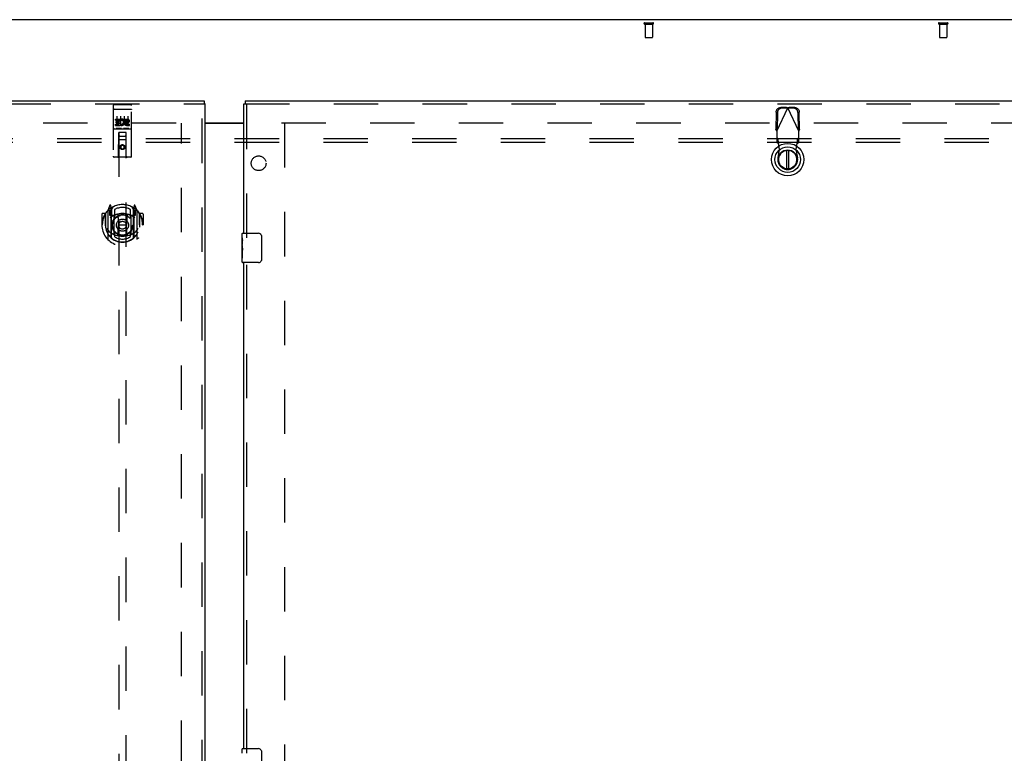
# Model space of a CAD drawing. Header units: inches. Extents: x 0 to 274, y 0 to 177.
# Tile 77 of 138: x 69 to 103, y 100 to 125. Entities that reach past the tile are written whole.
import ezdxf

# ---------------------------------------------------------------- set-up
doc = ezdxf.new("R2010")
doc.units = ezdxf.units.IN
doc.header["$LTSCALE"] = 15.069778
doc.header["$MEASUREMENT"] = 0
doc.linetypes.add('HIDDEN', pattern=[0.2, 0.1, -0.1])
doc.layers.get('0').update_dxf_attribs({"linetype": 'CONTINUOUS'})
for name, color, linetype in [('DEFAULT_2', 8, 'HIDDEN'), ('LEFT_OR_SECONDARY_DOOR_ASSEMBLY', 7, 'CONTINUOUS'), ('RIGHT_OR_MAIN_DOOR_ASSEMBLY', 7, 'CONTINUOUS'), ('SUBPANEL', 7, 'CONTINUOUS')]:
    doc.layers.add(name, color=color, linetype=linetype)

msp = doc.modelspace()

# ---------------------------------------------------------------- linework, layer by layer
at = {"color": 7, "linetype": 'Continuous'}
for p, q in [((116.053, 125.196), (38.407, 125.196)), ((75.667, 121.696), (76.98, 121.696))]:
    msp.add_line(p, q, dxfattribs=at)
at = {"color": 3, "linetype": 'Continuous'}
msp.add_line((75.667, 121.681), (76.98, 121.681), dxfattribs=at)
at = {"layer": 'DEFAULT_2', "color": 8, "linetype": 'HIDDEN'}
for p, q in [((90.588, 125.092), (90.872, 125.092)), ((100.588, 125.092), (100.872, 125.092)), ((90.588, 125.049), (90.872, 125.049)), ((90.606, 125.049), (90.606, 124.602)), ((90.854, 125.049), (90.854, 124.602)), ((100.588, 125.049), (100.872, 125.049)), ((100.606, 125.049), (100.606, 124.602)), ((100.854, 125.049), (100.854, 124.602)), ((90.616, 124.592), (90.844, 124.592)), ((100.616, 124.592), (100.844, 124.592)), ((40.021, 121.696), (74.959, 121.696)), ((74.855, 60.711), (74.855, 121.681)), ((78.251, 121.696), (113.188, 121.696)), ((78.355, 121.681), (78.355, 60.711))]:
    msp.add_line(p, q, dxfattribs=at)
for centre, radius, start, end in [((90.588, 125.071), 0.0215, 90, 270), ((90.872, 125.071), 0.0215, 270, 90), ((100.588, 125.071), 0.0215, 90, 270), ((100.872, 125.071), 0.0215, 270, 90), ((90.616, 124.602), 0.01, 180, 270), ((90.844, 124.602), 0.01, 270, 360), ((100.616, 124.602), 0.01, 180, 270), ((100.844, 124.602), 0.01, 270, 360)]:
    msp.add_arc(centre, radius, start, end, dxfattribs=at)
at = {"layer": 'LEFT_OR_SECONDARY_DOOR_ASSEMBLY', "color": 3, "linetype": 'Continuous'}
for p, q in [((38.772, 122.446), (75.625, 122.446)), ((75.667, 60.05), (75.667, 122.342))]:
    msp.add_line(p, q, dxfattribs=at)
at = {"layer": 'LEFT_OR_SECONDARY_DOOR_ASSEMBLY', "color": 7, "linetype": 'Continuous'}
for p in [(75.625, 122.446), (75.667, 122.342)]:
    msp.add_line(p, (75.625, 122.342), dxfattribs=at)
at = {"layer": 'LEFT_OR_SECONDARY_DOOR_ASSEMBLY', "color": 8, "linetype": 'HIDDEN'}
for p, q in [((38.772, 122.342), (75.625, 122.342)), ((72.542, 122.284), (72.542, 120.559)), ((72.559, 122.155), (72.558, 122.155)), ((72.56, 122.155), (72.559, 122.155)), ((72.56, 122.155), (72.56, 122.155)), ((72.561, 122.155), (72.56, 122.155)), ((72.562, 122.155), (72.561, 122.155)), ((72.564, 122.155), (72.563, 122.155)), ((72.565, 122.156), (72.564, 122.155)), ((72.566, 122.156), (72.565, 122.156)), ((72.566, 122.156), (72.566, 122.156)), ((72.567, 122.156), (72.566, 122.156)), ((72.568, 122.156), (72.567, 122.156)), ((72.569, 122.156), (72.568, 122.156)), ((72.57, 122.156), (72.569, 122.156)), ((72.57, 122.156), (72.57, 122.156)), ((72.571, 122.156), (72.57, 122.156)), ((72.572, 122.156), (72.571, 122.156)), ((72.572, 122.314), (73.137, 122.314)), ((72.572, 122.156), (73.138, 122.156)), ((73.138, 122.156), (73.138, 122.156)), ((73.138, 122.156), (73.139, 122.156)), ((73.139, 122.156), (73.14, 122.156)), ((73.14, 122.156), (73.141, 122.156)), ((73.141, 122.156), (73.142, 122.156)), ((73.142, 122.156), (73.143, 122.156)), ((73.143, 122.156), (73.143, 122.156)), ((73.143, 122.156), (73.144, 122.156)), ((73.144, 122.156), (73.145, 122.155)), ((73.145, 122.155), (73.146, 122.155)), ((73.146, 122.155), (73.147, 122.155)), ((73.147, 122.155), (73.147, 122.155)), ((73.147, 122.155), (73.148, 122.155)), ((73.148, 122.155), (73.149, 122.155)), ((73.149, 122.155), (73.15, 122.155)), ((73.15, 122.155), (73.151, 122.155)), ((73.167, 120.559), (73.167, 122.284)), ((75.563, 60.05), (75.563, 122.342)), ((72.623, 121.779), (72.623, 121.821)), ((72.623, 121.821), (72.779, 121.821)), ((72.623, 121.779), (72.736, 121.779)), ((72.644, 121.694), (72.644, 121.736)), ((72.644, 121.736), (72.736, 121.736)), ((72.667, 121.923), (72.667, 121.617)), ((72.736, 121.736), (72.736, 121.779)), ((72.779, 121.643), (72.779, 121.821)), ((72.803, 121.773), (72.786, 121.812)), ((72.792, 121.923), (72.792, 121.617)), ((72.917, 121.923), (72.917, 121.617)), ((72.935, 121.779), (72.935, 121.821)), ((72.935, 121.821), (73.028, 121.821)), ((72.935, 121.779), (73.028, 121.779)), ((72.999, 121.735), (73.028, 121.735)), ((73.042, 121.923), (73.042, 121.617)), ((72.572, 121.486), (73.137, 121.486)), ((72.623, 121.608), (72.623, 121.65)), ((72.623, 121.65), (72.736, 121.65)), ((72.623, 121.608), (72.779, 121.608)), ((72.644, 121.694), (72.736, 121.694)), ((72.816, 121.502), (72.644, 121.502)), ((72.736, 121.65), (72.736, 121.694)), ((72.779, 121.643), (72.792, 121.662)), ((72.779, 121.608), (72.779, 121.62)), ((72.782, 121.618), (72.779, 121.62)), ((73.066, 121.502), (72.894, 121.502)), ((72.995, 121.694), (73.041, 121.694)), ((72.999, 121.65), (73.092, 121.65)), ((72.999, 121.608), (73.092, 121.608)), ((73.092, 121.608), (73.092, 121.65)), ((72.725, 120.559), (72.728, 121.369)), ((72.982, 121.119), (72.727, 121.119)), ((72.75, 121.369), (72.728, 121.369)), ((72.73, 121.369), (72.73, 93.367)), ((72.96, 121.369), (72.75, 121.369)), ((72.77, 121.244), (72.94, 121.244)), ((72.981, 121.369), (72.96, 121.369)), ((72.98, 93.367), (72.98, 121.369)), ((72.985, 120.559), (72.981, 121.369)), ((72.855, 120.941), (72.792, 120.905)), ((72.792, 120.905), (72.792, 120.832)), ((72.792, 120.905), (72.802, 120.899)), ((72.792, 120.832), (72.802, 120.838)), ((72.792, 120.832), (72.855, 120.796)), ((72.855, 120.929), (72.802, 120.899)), ((72.802, 120.899), (72.802, 120.838)), ((72.802, 120.838), (72.855, 120.808)), ((72.855, 120.941), (72.855, 120.929)), ((72.917, 120.905), (72.855, 120.941)), ((72.907, 120.899), (72.855, 120.929)), ((72.855, 120.808), (72.907, 120.838)), ((72.855, 120.796), (72.917, 120.832)), ((72.855, 120.796), (72.855, 120.808)), ((72.917, 120.905), (72.907, 120.899)), ((72.907, 120.838), (72.907, 120.899)), ((72.917, 120.832), (72.907, 120.838)), ((72.917, 120.832), (72.917, 120.905)), ((73.137, 120.529), (72.572, 120.529)), ((72.429, 118.895), (72.359, 118.719)), ((72.451, 118.79), (72.451, 118.79)), ((72.451, 118.79), (72.451, 118.789)), ((72.451, 118.79), (72.451, 118.789)), ((72.472, 118.811), (72.458, 118.892)), ((72.472, 117.795), (72.472, 118.811)), ((72.48, 118.739), (72.55, 118.848)), ((72.48, 117.795), (72.48, 118.798)), ((72.482, 118.773), (72.482, 118.566)), ((72.58, 118.751), (72.58, 118.498)), ((73.13, 118.498), (73.13, 118.751)), ((73.16, 118.848), (73.23, 118.739)), ((73.227, 118.566), (73.227, 118.773)), ((73.23, 117.795), (73.23, 118.798)), ((73.251, 118.892), (73.237, 118.811)), ((73.237, 118.811), (73.237, 117.795)), ((73.259, 118.789), (73.254, 118.793)), ((73.35, 118.719), (73.28, 118.895)), ((72.155, 118.598), (72.155, 118.225)), ((72.272, 118.613), (72.17, 118.613)), ((72.272, 118.613), (72.272, 118.225)), ((72.28, 118.598), (72.272, 118.613)), ((72.28, 118.611), (72.28, 118.153)), ((72.355, 118.708), (72.355, 117.741)), ((72.412, 118.704), (72.412, 118.554)), ((72.472, 118.704), (72.412, 118.704)), ((72.412, 118.554), (72.472, 118.554)), ((72.42, 118.671), (72.45, 118.625)), ((72.48, 118.679), (72.425, 118.679)), ((72.572, 118.553), (72.5, 118.553)), ((72.502, 118.546), (72.568, 118.546)), ((72.572, 117.912), (72.572, 118.543)), ((72.692, 118.569), (72.722, 118.225)), ((73.018, 118.569), (72.987, 118.225)), ((73.21, 118.553), (73.137, 118.553)), ((73.137, 118.543), (73.137, 117.912)), ((73.141, 118.546), (73.207, 118.546)), ((73.285, 118.679), (73.23, 118.679)), ((73.297, 118.704), (73.237, 118.704)), ((73.237, 118.554), (73.297, 118.554)), ((73.259, 118.625), (73.289, 118.671)), ((73.297, 118.554), (73.297, 118.704)), ((73.355, 117.741), (73.355, 118.708)), ((73.437, 118.613), (73.429, 118.598)), ((73.43, 118.611), (73.43, 118.153)), ((73.437, 118.225), (73.437, 118.613)), ((73.54, 118.613), (73.437, 118.613)), ((73.555, 118.598), (73.555, 118.225)), ((72.155, 118.225), (72.17, 118.225)), ((72.272, 118.225), (72.287, 118.225)), ((72.28, 118.153), (72.28, 118.15)), ((72.692, 117.885), (72.722, 118.225)), ((72.722, 118.225), (72.987, 118.225)), ((73.017, 117.885), (72.987, 118.225)), ((73.437, 118.225), (73.422, 118.225)), ((73.43, 118.153), (73.43, 118.15)), ((73.54, 118.225), (73.555, 118.225)), ((72.58, 117.937), (72.58, 117.834)), ((73.13, 117.834), (73.13, 117.937))]:
    msp.add_line(p, q, dxfattribs=at)
for points in [[(72.558, 122.155), (72.558, 122.155), (72.557, 122.155), (72.557, 122.155), (72.557, 122.155), (72.556, 122.155), (72.556, 122.155), (72.556, 122.155), (72.555, 122.154), (72.555, 122.154), (72.554, 122.154), (72.554, 122.154), (72.554, 122.154), (72.553, 122.154), (72.553, 122.154), (72.553, 122.154), (72.553, 122.154), (72.552, 122.154), (72.552, 122.154), (72.552, 122.154), (72.551, 122.154), (72.551, 122.154), (72.551, 122.153), (72.55, 122.153), (72.55, 122.153), (72.55, 122.153), (72.55, 122.153), (72.549, 122.153), (72.549, 122.153), (72.549, 122.153), (72.548, 122.153), (72.548, 122.153), (72.548, 122.153), (72.548, 122.153), (72.547, 122.153), (72.547, 122.152), (72.547, 122.152), (72.547, 122.152), (72.547, 122.152), (72.546, 122.152), (72.546, 122.152), (72.546, 122.152), (72.546, 122.152), (72.546, 122.152), (72.545, 122.152), (72.545, 122.152), (72.545, 122.151), (72.545, 122.151), (72.545, 122.151), (72.544, 122.151), (72.544, 122.151), (72.544, 122.151), (72.544, 122.151), (72.544, 122.151), (72.544, 122.151), (72.544, 122.151), (72.543, 122.15), (72.543, 122.15), (72.543, 122.15), (72.543, 122.15), (72.543, 122.15), (72.543, 122.15), (72.543, 122.15), (72.543, 122.15), (72.543, 122.15), (72.543, 122.15), (72.543, 122.149), (72.542, 122.149), (72.542, 122.149), (72.542, 122.149), (72.542, 122.149), (72.542, 122.149), (72.542, 122.149), (72.542, 122.149), (72.542, 122.149), (72.542, 122.149), (72.542, 122.148), (72.542, 122.148)], [(72.563, 122.155), (72.563, 122.155), (72.562, 122.155)], [(73.151, 122.155), (73.151, 122.155), (73.152, 122.155), (73.152, 122.155), (73.152, 122.155), (73.153, 122.155), (73.153, 122.155), (73.153, 122.155), (73.154, 122.155), (73.154, 122.154), (73.155, 122.154), (73.155, 122.154), (73.155, 122.154), (73.156, 122.154), (73.156, 122.154), (73.156, 122.154), (73.157, 122.154), (73.157, 122.154), (73.157, 122.154), (73.157, 122.154), (73.158, 122.154), (73.158, 122.154), (73.158, 122.154), (73.159, 122.153), (73.159, 122.153), (73.159, 122.153), (73.16, 122.153), (73.16, 122.153), (73.16, 122.153), (73.16, 122.153), (73.161, 122.153), (73.161, 122.153), (73.161, 122.153), (73.161, 122.153), (73.162, 122.153), (73.162, 122.153), (73.162, 122.152), (73.162, 122.152), (73.163, 122.152), (73.163, 122.152), (73.163, 122.152), (73.163, 122.152), (73.163, 122.152), (73.164, 122.152), (73.164, 122.152), (73.164, 122.152), (73.164, 122.152), (73.164, 122.151), (73.165, 122.151), (73.165, 122.151), (73.165, 122.151), (73.165, 122.151), (73.165, 122.151), (73.165, 122.151), (73.165, 122.151), (73.166, 122.151), (73.166, 122.151), (73.166, 122.15), (73.166, 122.15), (73.166, 122.15), (73.166, 122.15), (73.166, 122.15), (73.166, 122.15), (73.167, 122.15), (73.167, 122.15), (73.167, 122.15), (73.167, 122.15), (73.167, 122.149), (73.167, 122.149), (73.167, 122.149), (73.167, 122.149), (73.167, 122.149), (73.167, 122.149), (73.167, 122.149), (73.167, 122.149), (73.167, 122.149), (73.167, 122.149), (73.167, 122.148), (73.167, 122.148)], [(72.644, 121.502), (72.644, 121.502), (72.643, 121.502), (72.643, 121.502), (72.643, 121.502), (72.643, 121.502), (72.643, 121.502), (72.642, 121.502), (72.642, 121.502), (72.642, 121.502), (72.642, 121.502), (72.642, 121.502), (72.641, 121.502), (72.641, 121.502), (72.641, 121.502), (72.641, 121.502), (72.641, 121.502), (72.641, 121.502), (72.64, 121.502), (72.64, 121.502), (72.64, 121.502), (72.64, 121.502), (72.64, 121.502), (72.64, 121.502), (72.64, 121.502), (72.639, 121.502), (72.639, 121.502), (72.639, 121.502), (72.639, 121.502), (72.639, 121.502), (72.639, 121.502), (72.639, 121.502), (72.639, 121.502), (72.638, 121.502), (72.638, 121.502), (72.638, 121.503), (72.638, 121.503), (72.638, 121.503), (72.638, 121.503), (72.638, 121.503), (72.638, 121.503), (72.638, 121.503), (72.638, 121.503), (72.637, 121.503), (72.637, 121.503), (72.637, 121.503), (72.637, 121.503)], [(72.822, 121.503), (72.822, 121.503), (72.822, 121.503), (72.822, 121.503), (72.822, 121.503), (72.822, 121.503), (72.822, 121.503), (72.822, 121.503), (72.821, 121.503), (72.821, 121.503), (72.821, 121.503), (72.821, 121.503), (72.821, 121.502), (72.821, 121.502), (72.821, 121.502), (72.821, 121.502), (72.821, 121.502), (72.82, 121.502), (72.82, 121.502), (72.82, 121.502), (72.82, 121.502), (72.82, 121.502), (72.82, 121.502), (72.82, 121.502), (72.819, 121.502), (72.819, 121.502), (72.819, 121.502), (72.819, 121.502), (72.819, 121.502), (72.819, 121.502), (72.819, 121.502), (72.818, 121.502), (72.818, 121.502), (72.818, 121.502), (72.818, 121.502), (72.818, 121.502), (72.818, 121.502), (72.817, 121.502), (72.817, 121.502), (72.817, 121.502), (72.817, 121.502), (72.817, 121.502), (72.816, 121.502), (72.816, 121.502), (72.816, 121.502), (72.816, 121.502)], [(72.894, 121.502), (72.894, 121.502), (72.893, 121.502), (72.893, 121.502), (72.893, 121.502), (72.893, 121.502), (72.893, 121.502), (72.892, 121.502), (72.892, 121.502), (72.892, 121.502), (72.892, 121.502), (72.892, 121.502), (72.891, 121.502), (72.891, 121.502), (72.891, 121.502), (72.891, 121.502), (72.891, 121.502), (72.891, 121.502), (72.89, 121.502), (72.89, 121.502), (72.89, 121.502), (72.89, 121.502), (72.89, 121.502), (72.89, 121.502), (72.89, 121.502), (72.889, 121.502), (72.889, 121.502), (72.889, 121.502), (72.889, 121.502), (72.889, 121.502), (72.889, 121.502), (72.889, 121.502), (72.889, 121.502), (72.888, 121.502), (72.888, 121.502), (72.888, 121.503), (72.888, 121.503), (72.888, 121.503), (72.888, 121.503), (72.888, 121.503), (72.888, 121.503), (72.888, 121.503), (72.888, 121.503), (72.887, 121.503), (72.887, 121.503), (72.887, 121.503), (72.887, 121.503)], [(73.072, 121.503), (73.072, 121.503), (73.072, 121.503), (73.072, 121.503), (73.072, 121.503), (73.072, 121.503), (73.072, 121.503), (73.072, 121.503), (73.071, 121.503), (73.071, 121.503), (73.071, 121.503), (73.071, 121.503), (73.071, 121.502), (73.071, 121.502), (73.071, 121.502), (73.071, 121.502), (73.071, 121.502), (73.07, 121.502), (73.07, 121.502), (73.07, 121.502), (73.07, 121.502), (73.07, 121.502), (73.07, 121.502), (73.07, 121.502), (73.07, 121.502), (73.069, 121.502), (73.069, 121.502), (73.069, 121.502), (73.069, 121.502), (73.069, 121.502), (73.069, 121.502), (73.068, 121.502), (73.068, 121.502), (73.068, 121.502), (73.068, 121.502), (73.068, 121.502), (73.068, 121.502), (73.067, 121.502), (73.067, 121.502), (73.067, 121.502), (73.067, 121.502), (73.067, 121.502), (73.066, 121.502), (73.066, 121.502), (73.066, 121.502), (73.066, 121.502)], [(72.309, 118.664), (72.31, 118.664), (72.311, 118.665), (72.311, 118.666), (72.312, 118.667), (72.313, 118.668), (72.314, 118.668), (72.314, 118.669), (72.315, 118.67), (72.316, 118.671), (72.317, 118.671), (72.317, 118.672), (72.318, 118.673), (72.319, 118.674), (72.32, 118.674), (72.32, 118.675), (72.321, 118.676), (72.322, 118.676), (72.323, 118.677), (72.324, 118.678), (72.325, 118.678), (72.325, 118.679), (72.326, 118.679), (72.327, 118.68), (72.328, 118.681), (72.329, 118.681), (72.33, 118.682), (72.331, 118.682), (72.332, 118.683), (72.332, 118.683), (72.333, 118.684), (72.334, 118.684), (72.335, 118.685), (72.336, 118.685), (72.337, 118.685)], [(73.372, 118.685), (73.373, 118.685), (73.374, 118.685), (73.375, 118.684), (73.376, 118.684), (73.377, 118.683), (73.378, 118.683), (73.379, 118.682), (73.38, 118.682), (73.38, 118.681), (73.381, 118.681), (73.382, 118.68), (73.383, 118.679), (73.384, 118.679), (73.385, 118.678), (73.386, 118.678), (73.386, 118.677), (73.387, 118.676), (73.388, 118.676), (73.389, 118.675), (73.39, 118.674), (73.39, 118.674), (73.391, 118.673), (73.392, 118.672), (73.393, 118.671), (73.394, 118.671), (73.394, 118.67), (73.395, 118.669), (73.396, 118.668), (73.397, 118.668), (73.397, 118.667), (73.398, 118.666), (73.399, 118.665), (73.399, 118.664), (73.4, 118.664)], [(72.322, 118.111), (72.325, 118.106), (72.328, 118.101), (72.331, 118.096), (72.334, 118.092), (72.337, 118.087), (72.34, 118.083), (72.342, 118.079), (72.345, 118.075), (72.348, 118.071), (72.35, 118.068), (72.352, 118.064), (72.355, 118.061), (72.357, 118.058), (72.36, 118.055), (72.362, 118.052), (72.364, 118.049), (72.366, 118.046), (72.368, 118.043), (72.37, 118.041), (72.372, 118.038), (72.374, 118.036), (72.376, 118.034), (72.378, 118.031), (72.38, 118.029), (72.382, 118.027), (72.384, 118.025), (72.386, 118.024), (72.387, 118.022), (72.389, 118.02), (72.391, 118.018), (72.393, 118.017), (72.394, 118.015), (72.396, 118.014), (72.397, 118.012), (72.399, 118.011), (72.4, 118.01)], [(73.309, 118.01), (73.311, 118.011), (73.312, 118.012), (73.314, 118.014), (73.315, 118.015), (73.317, 118.017), (73.318, 118.018), (73.32, 118.02), (73.322, 118.022), (73.324, 118.024), (73.325, 118.025), (73.327, 118.027), (73.329, 118.029), (73.331, 118.031), (73.333, 118.034), (73.335, 118.036), (73.337, 118.038), (73.339, 118.041), (73.341, 118.043), (73.343, 118.046), (73.345, 118.049), (73.348, 118.052), (73.35, 118.055), (73.352, 118.058), (73.354, 118.061), (73.357, 118.064), (73.359, 118.068), (73.362, 118.071), (73.364, 118.075), (73.367, 118.079), (73.37, 118.083), (73.372, 118.087), (73.375, 118.092), (73.378, 118.096), (73.381, 118.101), (73.384, 118.106), (73.387, 118.111)], [(72.337, 117.764), (72.336, 117.765), (72.335, 117.765), (72.334, 117.765), (72.333, 117.766), (72.332, 117.766), (72.332, 117.767), (72.331, 117.767), (72.33, 117.768), (72.329, 117.768), (72.328, 117.769), (72.327, 117.769), (72.326, 117.77), (72.325, 117.771), (72.325, 117.771), (72.324, 117.772), (72.323, 117.773), (72.322, 117.773), (72.321, 117.774), (72.32, 117.774), (72.32, 117.775), (72.319, 117.776), (72.318, 117.777), (72.317, 117.777), (72.317, 117.778), (72.316, 117.779), (72.315, 117.78), (72.314, 117.78), (72.314, 117.781), (72.313, 117.782), (72.312, 117.783), (72.311, 117.783), (72.311, 117.784), (72.31, 117.785), (72.309, 117.786)], [(73.043, 117.868), (73.037, 117.866), (73.032, 117.865), (73.026, 117.864), (73.021, 117.862), (73.016, 117.861), (73.01, 117.86), (73.005, 117.859), (72.999, 117.857), (72.994, 117.856), (72.988, 117.855), (72.983, 117.854), (72.977, 117.853), (72.972, 117.852), (72.966, 117.851), (72.961, 117.85), (72.955, 117.849), (72.95, 117.849), (72.944, 117.848), (72.938, 117.847), (72.933, 117.847), (72.927, 117.846), (72.922, 117.845), (72.916, 117.845), (72.911, 117.844), (72.905, 117.844), (72.899, 117.844), (72.894, 117.843), (72.888, 117.843), (72.883, 117.843), (72.877, 117.843), (72.871, 117.842), (72.866, 117.842), (72.86, 117.842), (72.855, 117.842), (72.849, 117.842), (72.843, 117.842), (72.838, 117.842), (72.832, 117.843), (72.827, 117.843), (72.821, 117.843), (72.816, 117.843), (72.81, 117.844), (72.804, 117.844), (72.799, 117.844), (72.793, 117.845), (72.788, 117.845), (72.782, 117.846), (72.776, 117.847), (72.771, 117.847), (72.765, 117.848), (72.76, 117.849), (72.754, 117.849), (72.749, 117.85), (72.743, 117.851), (72.738, 117.852), (72.732, 117.853), (72.727, 117.854), (72.721, 117.855), (72.716, 117.856), (72.71, 117.857), (72.705, 117.859), (72.699, 117.86), (72.694, 117.861), (72.688, 117.862), (72.683, 117.864), (72.678, 117.865), (72.672, 117.866), (72.667, 117.868)], [(73.4, 117.786), (73.399, 117.785), (73.399, 117.784), (73.398, 117.783), (73.397, 117.783), (73.397, 117.782), (73.396, 117.781), (73.395, 117.78), (73.394, 117.78), (73.394, 117.779), (73.393, 117.778), (73.392, 117.777), (73.391, 117.777), (73.39, 117.776), (73.39, 117.775), (73.389, 117.774), (73.388, 117.774), (73.387, 117.773), (73.386, 117.773), (73.386, 117.772), (73.385, 117.771), (73.384, 117.771), (73.383, 117.77), (73.382, 117.769), (73.381, 117.769), (73.38, 117.768), (73.38, 117.768), (73.379, 117.767), (73.378, 117.767), (73.377, 117.766), (73.376, 117.766), (73.375, 117.765), (73.374, 117.765), (73.373, 117.765), (73.372, 117.764)]]:
    msp.add_lwpolyline(points, dxfattribs=at)
for centre, radius in [((72.855, 120.869), 0.085), ((72.855, 120.869), 0.0845), ((72.855, 118.218), 0.35), ((72.855, 118.218), 0.335), ((72.855, 118.218), 0.205), ((72.855, 118.218), 0.133)]:
    msp.add_circle(centre, radius, dxfattribs=at)
for centre, radius, start, end in [((72.572, 122.284), 0.03, 90, 180), ((73.137, 122.284), 0.03, 0, 90), ((72.829, 121.714), 0.107, 244.2636, 113.4027), ((72.829, 121.714), 0.0639, 234.8895, 113.4026), ((72.999, 121.671), 0.0635, 90, 270), ((73.028, 121.757), 0.0644, 282.2995, 90.0775), ((73.028, 121.757), 0.0219, 269.9011, 90), ((72.572, 121.456), 0.03, 90, 180), ((72.999, 121.672), 0.0219, 100.307, 270), ((73.137, 121.456), 0.03, 0, 90), ((72.77, 121.329), 0.04, 90, 180), ((72.77, 121.284), 0.04, 180, 270), ((72.94, 121.329), 0.04, 0, 90), ((72.94, 121.284), 0.04, 270, 360), ((72.572, 120.559), 0.03, 180, 270), ((72.695, 120.559), 0.03, 270, 360), ((73.015, 120.559), 0.03, 180, 270), ((73.137, 120.559), 0.03, 270, 360), ((72.855, 118.225), 0.7, 125.5126, 54.4874), ((72.855, 118.218), 0.7, 35.2961, 144.7039), ((72.37, 118.708), 0.015, 135.0748, 180), ((72.443, 118.889), 0.015, 10, 158.1959), ((72.46, 118.778), 0.02, 0, 125.5126), ((72.462, 118.773), 0.02, 0, 125.2543), ((72.5, 118.798), 0.02, 121.4688, 179.9992), ((72.855, 118.218), 0.6, 62.7204, 117.2796), ((73.21, 118.798), 0.02, 0, 58.5295), ((73.247, 118.773), 0.02, 54.7457, 180), ((73.25, 118.778), 0.02, 54.4874, 180), ((73.266, 118.889), 0.015, 21.8041, 170), ((73.34, 118.708), 0.015, 0, 44.9252), ((72.17, 118.598), 0.015, 90, 180), ((72.855, 118.225), 0.685, 146.9885, 180), ((72.3, 118.611), 0.02, 144.7039, 180), ((72.425, 118.674), 0.005, 90, 212.6792), ((72.855, 117.912), 0.7, 53.2319, 126.7681), ((72.292, 118.524), 0.188, 0, 32.6792), ((72.5, 118.573), 0.02, 180, 270), ((72.502, 118.566), 0.02, 180, 270), ((72.568, 118.566), 0.02, 270, 293.464), ((72.587, 118.543), 0.015, 112.9863, 180), ((72.855, 117.905), 0.7, 66.536, 113.464), ((72.61, 118.498), 0.03, 180, 311.1261), ((72.855, 118.218), 0.343, 48.8739, 131.1261), ((72.672, 118.567), 0.02, 5.0796, 105.6131), ((73.038, 118.567), 0.02, 74.3869, 174.9204), ((73.1, 118.498), 0.03, 228.8739, 360), ((73.122, 118.543), 0.015, 0, 67.0137), ((73.141, 118.566), 0.02, 246.536, 270), ((73.207, 118.566), 0.02, 270, 360), ((73.21, 118.573), 0.02, 270, 360), ((73.418, 118.524), 0.188, 147.3208, 180), ((73.285, 118.674), 0.005, 327.3208, 90), ((73.41, 118.611), 0.02, 0, 35.2961), ((72.855, 118.225), 0.685, 0, 33.0115), ((73.54, 118.598), 0.015, 0, 90), ((72.855, 118.227), 0.583, 180.2464, 359.7536), ((72.3, 118.153), 0.02, 180, 187.6622), ((72.855, 118.228), 0.58, 187.6622, 352.3378), ((73.41, 118.153), 0.02, 352.3378, 360), ((72.37, 117.741), 0.015, 180, 224.9252), ((72.855, 118.542), 0.7, 229.529, 310.471), ((72.487, 117.795), 0.015, 180, 229.6413), ((72.5, 117.795), 0.02, 180, 230.6594), ((72.587, 117.912), 0.015, 180, 247.0137), ((72.61, 117.937), 0.03, 48.8739, 180), ((72.855, 118.228), 0.48, 235.0461, 304.9539), ((72.855, 118.218), 0.343, 228.8739, 311.1261), ((72.672, 117.887), 0.02, 254.4248, 354.9204), ((73.037, 117.887), 0.02, 185.0796, 285.5752), ((73.1, 117.937), 0.03, 0, 131.1261), ((73.122, 117.912), 0.015, 292.9863, 360), ((73.21, 117.795), 0.02, 309.3378, 359.9984), ((73.222, 117.795), 0.015, 310.3587, 360), ((73.34, 117.741), 0.015, 315.0748, 360)]:
    msp.add_arc(centre, radius, start, end, dxfattribs=at)
at = {"layer": 'RIGHT_OR_MAIN_DOOR_ASSEMBLY', "color": 7, "linetype": 'Continuous'}
for p, q in [((77.022, 122.446), (77.022, 122.342)), ((76.98, 122.342), (77.022, 122.342)), ((95.41, 120.758), (95.41, 120.133)), ((95.488, 120.133), (95.488, 120.758)), ((76.92, 117.786), (76.92, 117.931)), ((76.92, 117.528), (76.92, 117.785)), ((76.925, 117.729), (76.92, 117.729)), ((76.935, 117.946), (77.475, 117.946)), ((77.575, 117.846), (77.575, 117.046)), ((76.92, 117.561), (76.927, 117.561)), ((76.92, 116.961), (76.92, 117.525)), ((76.921, 117.499), (76.92, 117.499)), ((76.927, 117.561), (76.927, 117.698)), ((76.92, 117.367), (76.926, 117.367)), ((76.92, 117.331), (76.927, 117.331)), ((76.92, 117.268), (76.927, 117.268)), ((76.92, 117.1), (76.927, 117.1)), ((76.927, 117.1), (76.927, 117.331)), ((77.475, 116.946), (76.935, 116.946)), ((76.92, 100.286), (76.92, 100.431)), ((76.935, 100.446), (77.475, 100.446)), ((77.575, 100.346), (77.575, 99.546))]:
    msp.add_line(p, q, dxfattribs=at)
at = {"layer": 'RIGHT_OR_MAIN_DOOR_ASSEMBLY', "color": 3, "linetype": 'Continuous'}
for p, q in [((77.022, 122.446), (113.875, 122.446)), ((76.98, 117.946), (76.98, 122.342)), ((76.98, 100.446), (76.98, 116.946))]:
    msp.add_line(p, q, dxfattribs=at)
at = {"layer": 'RIGHT_OR_MAIN_DOOR_ASSEMBLY', "color": 8, "linetype": 'HIDDEN'}
for p, q in [((77.022, 122.342), (113.875, 122.342)), ((77.084, 117.791), (77.084, 122.342)), ((95.075, 121.416), (95.449, 122.204)), ((95.404, 122.217), (95.211, 122.214)), ((95.446, 122.197), (95.253, 122.194)), ((95.404, 122.217), (95.426, 122.21)), ((95.404, 122.217), (95.446, 122.197)), ((95.426, 122.21), (95.449, 122.204)), ((95.449, 122.204), (95.472, 122.21)), ((95.823, 121.416), (95.449, 122.204)), ((95.452, 122.197), (95.494, 122.217)), ((95.645, 122.194), (95.452, 122.197)), ((95.472, 122.21), (95.494, 122.217)), ((95.687, 122.214), (95.494, 122.217)), ((95.057, 122.055), (95.047, 121.464)), ((95.098, 122.035), (95.088, 121.444)), ((95.81, 121.444), (95.799, 122.035)), ((95.851, 121.464), (95.841, 122.055)), ((95.088, 121.444), (95.047, 121.464)), ((95.075, 121.416), (95.075, 121.042)), ((95.851, 121.464), (95.81, 121.444)), ((95.823, 121.042), (95.823, 121.416)), ((95.121, 121.156), (95.075, 121.197)), ((95.121, 121.001), (95.121, 121.156)), ((95.823, 121.197), (95.777, 121.156)), ((95.777, 121.156), (95.777, 121.001)), ((95.075, 121.042), (95.121, 121.001)), ((95.12, 120.506), (95.173, 120.8)), ((95.173, 120.8), (95.136, 120.997)), ((95.762, 120.997), (95.725, 120.8)), ((95.725, 120.8), (95.778, 120.506)), ((95.777, 121.001), (95.823, 121.042)), ((77.084, 100.291), (77.084, 117.101))]:
    msp.add_line(p, q, dxfattribs=at)
for points in [[(95.057, 122.055), (95.058, 122.07), (95.06, 122.085), (95.064, 122.1), (95.069, 122.115), (95.076, 122.129), (95.084, 122.142), (95.093, 122.154), (95.103, 122.166), (95.114, 122.176), (95.127, 122.186), (95.139, 122.194), (95.153, 122.201), (95.167, 122.206), (95.182, 122.21), (95.196, 122.213), (95.211, 122.214)], [(95.253, 122.194), (95.238, 122.193), (95.223, 122.19), (95.209, 122.186), (95.195, 122.181), (95.181, 122.174), (95.168, 122.166), (95.156, 122.157), (95.145, 122.146), (95.135, 122.135), (95.126, 122.122), (95.118, 122.109), (95.111, 122.095), (95.106, 122.08), (95.102, 122.065), (95.099, 122.05), (95.098, 122.035)], [(95.799, 122.035), (95.798, 122.05), (95.796, 122.065), (95.792, 122.08), (95.787, 122.095), (95.78, 122.109), (95.772, 122.122), (95.763, 122.135), (95.753, 122.146), (95.742, 122.157), (95.73, 122.166), (95.717, 122.174), (95.703, 122.181), (95.689, 122.186), (95.675, 122.19), (95.66, 122.193), (95.645, 122.194)], [(95.687, 122.214), (95.702, 122.213), (95.716, 122.21), (95.731, 122.206), (95.745, 122.201), (95.758, 122.194), (95.771, 122.186), (95.784, 122.176), (95.795, 122.166), (95.805, 122.154), (95.814, 122.142), (95.822, 122.129), (95.828, 122.115), (95.834, 122.1), (95.838, 122.085), (95.84, 122.07), (95.841, 122.055)], [(95.075, 121.416), (95.065, 121.432), (95.061, 121.44), (95.056, 121.448), (95.051, 121.456), (95.047, 121.464)], [(95.837, 121.44), (95.828, 121.424), (95.823, 121.416)], [(95.851, 121.464), (95.847, 121.456), (95.842, 121.448), (95.837, 121.44)], [(95.132, 121.044), (95.131, 121.06), (95.13, 121.074), (95.129, 121.088), (95.128, 121.101), (95.127, 121.112), (95.126, 121.123), (95.125, 121.132), (95.124, 121.141), (95.123, 121.147), (95.122, 121.152), (95.121, 121.156)], [(95.777, 121.156), (95.776, 121.152), (95.775, 121.147), (95.774, 121.141), (95.773, 121.132), (95.772, 121.123), (95.771, 121.112), (95.77, 121.101), (95.769, 121.088), (95.768, 121.074), (95.767, 121.06), (95.766, 121.044), (95.765, 121.029), (95.762, 120.997)], [(95.121, 121.001), (95.123, 121.001), (95.126, 121), (95.128, 120.999), (95.131, 120.999), (95.133, 120.998), (95.136, 120.997)], [(95.136, 120.997), (95.134, 121.013), (95.132, 121.044)], [(95.762, 120.997), (95.765, 120.998), (95.767, 120.999), (95.77, 120.999), (95.772, 121), (95.775, 121.001), (95.777, 121.001)]]:
    msp.add_lwpolyline(points, dxfattribs=at)
at = {"layer": 'RIGHT_OR_MAIN_DOOR_ASSEMBLY', "color": 7, "linetype": 'Continuous'}
for points in [[(76.92, 117.786), (76.92, 117.782), (76.92, 117.777), (76.921, 117.772), (76.922, 117.759)], [(76.922, 117.759), (76.923, 117.751), (76.924, 117.743), (76.925, 117.734)], [(76.925, 117.734), (76.926, 117.725), (76.926, 117.716), (76.926, 117.707), (76.927, 117.698)], [(77.568, 117.882), (77.57, 117.877), (77.572, 117.871), (77.573, 117.865), (77.574, 117.859), (77.574, 117.853), (77.575, 117.846)], [(76.92, 117.528), (76.92, 117.52), (76.92, 117.511), (76.921, 117.501)], [(76.921, 117.501), (76.924, 117.467), (76.925, 117.455), (76.926, 117.442), (76.926, 117.43), (76.926, 117.417), (76.927, 117.404), (76.926, 117.391), (76.926, 117.379), (76.926, 117.366), (76.925, 117.354), (76.924, 117.342)], [(77.575, 117.046), (77.574, 117.04), (77.574, 117.034), (77.573, 117.028), (77.572, 117.022), (77.57, 117.016), (77.568, 117.01)], [(77.568, 100.382), (77.57, 100.377), (77.572, 100.371), (77.573, 100.365), (77.574, 100.359), (77.574, 100.353), (77.575, 100.346)]]:
    msp.add_lwpolyline(points, dxfattribs=at)
for radius in [0.551, 0.433, 0.329, 0.317]:
    msp.add_circle((95.449, 120.446), radius, dxfattribs=at)
for centre, radius, start, end in [((95.449, 120.446), 0.315, 100.0787, 79.9213), ((76.935, 117.931), 0.015, 90, 180), ((77.475, 117.846), 0.1, 21.1999, 90), ((76.935, 116.961), 0.015, 180, 270), ((77.475, 117.046), 0.1, 270, 338.7946), ((76.935, 100.431), 0.015, 90, 180), ((77.475, 100.346), 0.1, 21.1999, 90)]:
    msp.add_arc(centre, radius, start, end, dxfattribs=at)
at = {"layer": 'RIGHT_OR_MAIN_DOOR_ASSEMBLY', "color": 8, "linetype": 'HIDDEN'}
msp.add_arc((95.449, 120.446), 0.335, 169.673, 10.327, dxfattribs=at)
at = {"layer": 'RIGHT_OR_MAIN_DOOR_ASSEMBLY', "color": 7, "linetype": 'Continuous'}
msp.add_ellipse((77.183, 117.362), major_axis=(0.263, 0), ratio=0.432808, start_param=3.141593, end_param=3.321581, dxfattribs=at)
at = {"layer": 'SUBPANEL', "color": 8, "linetype": 'HIDDEN'}
for p, q in [((43.511, 121.165), (111.448, 121.165)), ((43.511, 121.04), (111.448, 121.04))]:
    msp.add_line(p, q, dxfattribs=at)
msp.add_circle((77.48, 120.321), 0.25, dxfattribs=at)

doc.saveas('drawing.dxf')
